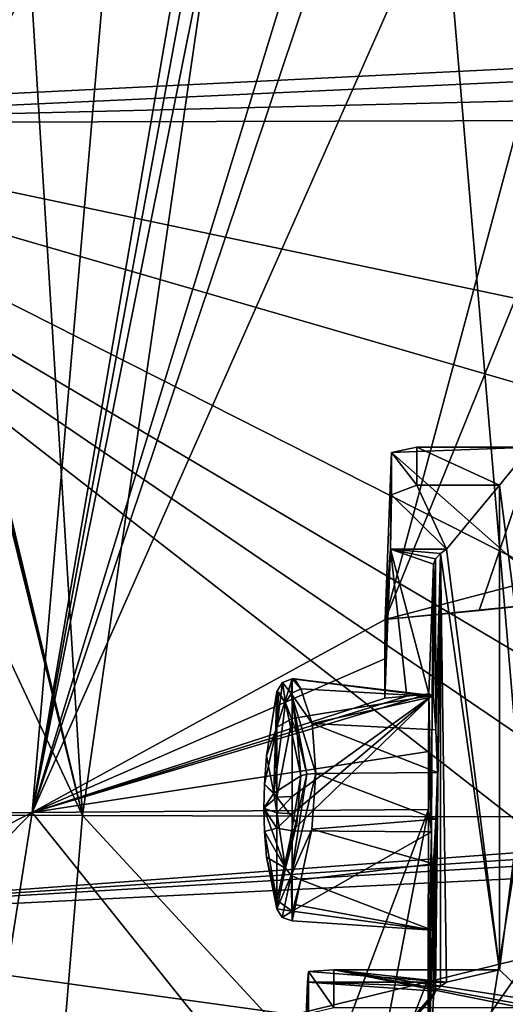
# Model space of a CAD drawing. Header units: millimetres. Extents: x -150 to 308, y -116 to 257.
# Tile 85 of 147: x 254.81 to 260.67, y 124.49 to 136.36. Entities that reach past the tile are written whole.
import ezdxf

# ---------------------------------------------------------------- set-up
doc = ezdxf.new("R2010")
doc.units = ezdxf.units.MM
doc.header["$LTSCALE"] = 81.481481
for name, color, linetype in [('226', 7, 'CONTINUOUS'), ('227', 7, 'CONTINUOUS'), ('228', 7, 'CONTINUOUS'), ('257', 7, 'CONTINUOUS'), ('261', 7, 'CONTINUOUS'), ('262', 7, 'CONTINUOUS'), ('263', 7, 'CONTINUOUS'), ('401', 7, 'CONTINUOUS'), ('450', 7, 'CONTINUOUS'), ('451', 7, 'CONTINUOUS'), ('452', 7, 'CONTINUOUS'), ('453', 7, 'CONTINUOUS'), ('454', 7, 'CONTINUOUS'), ('455', 7, 'CONTINUOUS'), ('493', 7, 'CONTINUOUS'), ('660', 7, 'CONTINUOUS'), ('661', 7, 'CONTINUOUS'), ('662', 7, 'CONTINUOUS'), ('663', 7, 'CONTINUOUS'), ('664', 7, 'CONTINUOUS'), ('665', 7, 'CONTINUOUS'), ('666', 7, 'CONTINUOUS'), ('667', 7, 'CONTINUOUS'), ('668', 7, 'CONTINUOUS'), ('669', 7, 'CONTINUOUS'), ('670', 7, 'CONTINUOUS'), ('671', 7, 'CONTINUOUS'), ('672', 7, 'CONTINUOUS'), ('673', 7, 'CONTINUOUS'), ('674', 7, 'CONTINUOUS'), ('675', 7, 'CONTINUOUS'), ('676', 7, 'CONTINUOUS'), ('677', 7, 'CONTINUOUS'), ('678', 7, 'CONTINUOUS')]:
    doc.layers.add(name, color=color, linetype=linetype)

msp = doc.modelspace()

# ---------------------------------------------------------------- linework, layer by layer
at = {"layer": '226', "linetype": 'CONTINUOUS'}
for points in [[(249.827, 143.941, -54.376), (261.802, 143.996, -53.659), (250.149, 135.246, -54.857), (249.827, 143.941, -54.376)], [(261.802, 143.996, -53.659), (269.029, 136.181, -52.416), (250.149, 135.246, -54.857), (261.802, 143.996, -53.659)]]:
    msp.add_3dface(points, dxfattribs=at)
at = {"layer": '227', "linetype": 'CONTINUOUS'}
for points in [[(269.029, 136.181, -52.416), (267.753, 131.536, -52.69), (250.149, 135.246, -54.857), (269.029, 136.181, -52.416)], [(250.149, 135.246, -54.857), (266.894, 126.772, -52.806), (250.119, 125.528, -55.147), (250.149, 135.246, -54.857)], [(267.753, 131.536, -52.69), (266.894, 126.772, -52.806), (250.149, 135.246, -54.857), (267.753, 131.536, -52.69)], [(266.894, 126.772, -52.806), (266.876, 126.644, -52.807), (250.119, 125.528, -55.147), (266.894, 126.772, -52.806)], [(266.876, 126.644, -52.807), (266.859, 126.516, -52.807), (250.119, 125.528, -55.147), (266.876, 126.644, -52.807)]]:
    msp.add_3dface(points, dxfattribs=at)
at = {"layer": '228', "linetype": 'CONTINUOUS'}
for points in [[(266.859, 126.516, -52.807), (266.676, 124.955, -52.814), (250.118, 122.401, -55.186), (266.859, 126.516, -52.807)], [(250.119, 125.528, -55.147), (266.859, 126.516, -52.807), (250.118, 122.401, -55.186), (250.119, 125.528, -55.147)], [(266.676, 124.955, -52.814), (266.529, 123.351, -52.821), (250.118, 122.401, -55.186), (266.676, 124.955, -52.814)]]:
    msp.add_3dface(points, dxfattribs=at)
at = {"layer": '257', "linetype": 'CONTINUOUS'}
msp.add_3dface([(260.269, 124.069, -51.259), (260.937, 121.264, -35.976), (261.646, 126.05, -51.006), (260.269, 124.069, -51.259)], dxfattribs=at)
at = {"layer": '261', "linetype": 'CONTINUOUS'}
for points in [[(264.476, 135.473, -50.418), (264.584, 135.789, -50.393), (250, 135.115, -51.86), (264.476, 135.473, -50.418)], [(264.37, 135.154, -50.443), (264.476, 135.473, -50.418), (250, 135.115, -51.86), (264.37, 135.154, -50.443)], [(263.069, 131.325, -50.733), (264.37, 135.154, -50.443), (250, 135.115, -51.86), (263.069, 131.325, -50.733)], [(262.211, 127.903, -50.904), (263.069, 131.325, -50.733), (250, 135.115, -51.86), (262.211, 127.903, -50.904)], [(261.989, 126.952, -50.943), (262.211, 127.903, -50.904), (250, 135.115, -51.86), (261.989, 126.952, -50.943)], [(261.646, 126.05, -51.006), (261.989, 126.952, -50.943), (250, 135.115, -51.86), (261.646, 126.05, -51.006)], [(261.646, 126.05, -51.006), (250, 135.115, -51.86), (250.057, 125.479, -52.148), (261.646, 126.05, -51.006)]]:
    msp.add_3dface(points, dxfattribs=at)
at = {"layer": '262', "linetype": 'CONTINUOUS'}
for points in [[(264.584, 135.789, -50.393), (250.087, 143.74, -51.383), (250, 135.115, -51.86), (264.584, 135.789, -50.393)], [(250.087, 143.74, -51.383), (264.584, 135.789, -50.393), (266.275, 140.031, -50.002), (250.087, 143.74, -51.383)]]:
    msp.add_3dface(points, dxfattribs=at)
at = {"layer": '263', "linetype": 'CONTINUOUS'}
for points in [[(260.269, 124.069, -51.259), (261.646, 126.05, -51.006), (250.057, 125.479, -52.148), (260.269, 124.069, -51.259)], [(258.177, 122.639, -51.599), (250.057, 125.479, -52.148), (250.01, 122.378, -52.186), (258.177, 122.639, -51.599)], [(258.177, 122.639, -51.599), (260.269, 124.069, -51.259), (250.057, 125.479, -52.148), (258.177, 122.639, -51.599)]]:
    msp.add_3dface(points, dxfattribs=at)
at = {"layer": '401', "linetype": 'CONTINUOUS'}
for points in [[(250, 124.299, -29.036), (255.157, 121.821, -29.582), (250, 126.776, -29.025), (250, 124.299, -29.036)], [(250, 126.776, -29.025), (255.157, 121.821, -29.582), (255.569, 126.77, -29.633), (250, 126.776, -29.025)], [(255.157, 121.821, -29.582), (260.1, 121.866, -31.222), (255.569, 126.77, -29.633), (255.157, 121.821, -29.582)], [(255.569, 126.77, -29.633), (260.1, 121.866, -31.222), (260.877, 126.753, -31.429), (255.569, 126.77, -29.633)], [(260.1, 121.866, -31.222), (260.737, 121.874, -31.523), (260.877, 126.753, -31.429), (260.1, 121.866, -31.222)]]:
    msp.add_3dface(points, dxfattribs=at)
at = {"layer": '450', "linetype": 'CONTINUOUS'}
for points in [[(259.6, 131.211, -41.678), (260.974, 131.211, -41.678), (260.6, 130.75, -41.787), (259.6, 131.211, -41.678)], [(259.6, 130.75, -41.787), (259.6, 131.211, -41.678), (260.6, 130.75, -41.787), (259.6, 130.75, -41.787)], [(260.974, 131.211, -41.678), (260.974, 127.83, -42.477), (260.6, 130.75, -41.787), (260.974, 131.211, -41.678)], [(260.6, 130.75, -41.787), (260.974, 127.83, -42.477), (260.6, 124.911, -43.168), (260.6, 130.75, -41.787)], [(260.974, 127.83, -42.477), (260.974, 124.547, -43.254), (260.6, 124.911, -43.168), (260.974, 127.83, -42.477)], [(260.874, 124.45, -43.277), (258.6, 124.45, -43.277), (258.6, 124.911, -43.168), (260.874, 124.45, -43.277)], [(260.944, 124.478, -43.27), (260.874, 124.45, -43.277), (258.6, 124.911, -43.168), (260.944, 124.478, -43.27)], [(260.974, 124.547, -43.254), (260.944, 124.478, -43.27), (258.6, 124.911, -43.168), (260.974, 124.547, -43.254)], [(260.6, 124.911, -43.168), (260.974, 124.547, -43.254), (258.6, 124.911, -43.168), (260.6, 124.911, -43.168)]]:
    msp.add_3dface(points, dxfattribs=at)
at = {"layer": '451', "linetype": 'CONTINUOUS'}
for points in [[(261.037, 129.609, -34.626), (260.974, 131.211, -41.678), (259.297, 131.144, -41.383), (261.037, 129.609, -34.626)], [(260.974, 131.211, -41.678), (259.6, 131.211, -41.678), (259.297, 131.144, -41.383), (260.974, 131.211, -41.678)], [(261.037, 129.609, -34.626), (259.297, 131.144, -41.383), (259.218, 129.134, -32.536), (261.037, 129.609, -34.626)], [(261.467, 129.357, -33.519), (261.037, 129.609, -34.626), (259.218, 129.134, -32.536), (261.467, 129.357, -33.519)], [(260.354, 129.24, -33.003), (261.467, 129.357, -33.519), (259.218, 129.134, -32.536), (260.354, 129.24, -33.003)]]:
    msp.add_3dface(points, dxfattribs=at)
at = {"layer": '452', "linetype": 'CONTINUOUS'}
for points in [[(259.6, 131.211, -41.678), (259.6, 130.75, -41.787), (259.297, 131.144, -41.383), (259.6, 131.211, -41.678)], [(259.297, 131.144, -41.383), (259.6, 130.75, -41.787), (259.297, 130.634, -41.504), (259.297, 131.144, -41.383)]]:
    msp.add_3dface(points, dxfattribs=at)
at = {"layer": '453', "linetype": 'CONTINUOUS'}
for points in [[(259.297, 130.634, -41.504), (259.6, 130.75, -41.787), (259.96, 129.981, -39.914), (259.297, 130.634, -41.504)], [(259.6, 130.75, -41.787), (260.6, 130.75, -41.787), (259.96, 129.981, -39.914), (259.6, 130.75, -41.787)], [(259.283, 129.981, -39.914), (259.297, 130.634, -41.504), (259.96, 129.981, -39.914), (259.283, 129.981, -39.914)]]:
    msp.add_3dface(points, dxfattribs=at)
at = {"layer": '454', "linetype": 'CONTINUOUS'}
for points in [[(259.218, 129.134, -32.536), (259.297, 131.144, -41.383), (259.283, 129.981, -39.914), (259.218, 129.134, -32.536)], [(259.297, 131.144, -41.383), (259.297, 130.634, -41.504), (259.283, 129.981, -39.914), (259.297, 131.144, -41.383)], [(259.218, 129.134, -32.536), (259.283, 129.981, -39.914), (259.217, 128.658, -32.565), (259.218, 129.134, -32.536)], [(259.217, 128.658, -32.565), (259.283, 129.981, -39.914), (259.217, 128.183, -32.593), (259.217, 128.658, -32.565)]]:
    msp.add_3dface(points, dxfattribs=at)
at = {"layer": '455', "linetype": 'CONTINUOUS'}
for points in [[(254.903, 149.567, -29.184), (250, 126.792, -30.825), (254.731, 149.57, -29.167), (254.903, 149.567, -29.184)], [(255.059, 149.564, -29.199), (250, 126.792, -30.825), (254.903, 149.567, -29.184), (255.059, 149.564, -29.199)], [(255.216, 149.56, -29.215), (250, 126.792, -30.825), (255.059, 149.564, -29.199), (255.216, 149.56, -29.215)], [(250, 126.792, -30.825), (255.216, 149.56, -29.215), (254.895, 140.688, -30.519), (250, 126.792, -30.825)], [(259.218, 129.134, -32.536), (254.965, 126.804, -31.344), (264.176, 147.586, -31.341), (259.218, 129.134, -32.536)], [(264.176, 147.586, -31.341), (254.965, 126.804, -31.344), (258.967, 138.717, -31.543), (264.176, 147.586, -31.341)], [(265.997, 145.809, -32.348), (259.218, 129.134, -32.536), (264.176, 147.586, -31.341), (265.997, 145.809, -32.348)], [(260.354, 129.24, -33.003), (259.218, 129.134, -32.536), (265.997, 145.809, -32.348), (260.354, 129.24, -33.003)], [(261.467, 129.357, -33.519), (260.354, 129.24, -33.003), (265.997, 145.809, -32.348), (261.467, 129.357, -33.519)], [(250, 126.792, -30.825), (254.895, 140.688, -30.519), (254.943, 140.433, -30.552), (250, 126.792, -30.825)], [(255.143, 140.157, -30.609), (250, 126.792, -30.825), (254.943, 140.433, -30.552), (255.143, 140.157, -30.609)], [(256.026, 139.084, -30.858), (250, 126.792, -30.825), (255.143, 140.157, -30.609), (256.026, 139.084, -30.858)], [(254.965, 126.804, -31.344), (250, 126.792, -30.825), (256.026, 139.084, -30.858), (254.965, 126.804, -31.344)], [(256.867, 137.876, -31.139), (254.965, 126.804, -31.344), (256.026, 139.084, -30.858), (256.867, 137.876, -31.139)], [(258.967, 138.717, -31.543), (254.965, 126.804, -31.344), (258.387, 137.964, -31.481), (258.967, 138.717, -31.543)], [(258.387, 137.964, -31.481), (254.965, 126.804, -31.344), (257.146, 137.674, -31.218), (258.387, 137.964, -31.481)], [(256.987, 137.749, -31.176), (254.965, 126.804, -31.344), (256.867, 137.876, -31.139), (256.987, 137.749, -31.176)], [(257.146, 137.674, -31.218), (254.965, 126.804, -31.344), (256.987, 137.749, -31.176), (257.146, 137.674, -31.218)], [(259.218, 129.134, -32.536), (259.217, 128.658, -32.565), (254.965, 126.804, -31.344), (259.218, 129.134, -32.536)], [(259.217, 128.658, -32.565), (259.217, 128.183, -32.593), (254.965, 126.804, -31.344), (259.217, 128.658, -32.565)], [(259.744, 127.542, -32.85), (254.965, 126.804, -31.344), (259.745, 128.236, -32.809), (259.744, 127.542, -32.85)], [(259.745, 128.236, -32.809), (254.965, 126.804, -31.344), (259.481, 128.209, -32.699), (259.745, 128.236, -32.809)], [(254.965, 126.804, -31.344), (259.217, 128.183, -32.593), (259.481, 128.209, -32.699), (254.965, 126.804, -31.344)], [(259.743, 126.84, -32.888), (254.965, 126.804, -31.344), (259.744, 127.542, -32.85), (259.743, 126.84, -32.888)]]:
    msp.add_3dface(points, dxfattribs=at)
at = {"layer": '493', "linetype": 'CONTINUOUS'}
for points in [[(250, 150.026, -27.028), (255.569, 126.77, -29.633), (254.129, 149.979, -27.192), (250, 150.026, -27.028)], [(255.569, 126.77, -29.633), (250, 150.026, -27.028), (250, 149.614, -27.109), (255.569, 126.77, -29.633)], [(255.569, 126.77, -29.633), (258.915, 149.834, -27.782), (254.129, 149.979, -27.192), (255.569, 126.77, -29.633)], [(255.569, 126.77, -29.633), (260.877, 126.753, -31.429), (258.915, 149.834, -27.782), (255.569, 126.77, -29.633)], [(258.915, 149.834, -27.782), (260.877, 126.753, -31.429), (265.071, 147.734, -29.623), (258.915, 149.834, -27.782)], [(250, 149.205, -27.188), (255.569, 126.77, -29.633), (250, 149.614, -27.109), (250, 149.205, -27.188)], [(250, 138.635, -28.562), (255.569, 126.77, -29.633), (250, 149.205, -27.188), (250, 138.635, -28.562)], [(250, 126.776, -29.025), (255.569, 126.77, -29.633), (250, 138.635, -28.562), (250, 126.776, -29.025)]]:
    msp.add_3dface(points, dxfattribs=at)
at = {"layer": '660', "linetype": 'CONTINUOUS'}
for points in [[(254.168, 121.77, -31.218), (250, 121.796, -30.829), (254.965, 126.804, -31.344), (254.168, 121.77, -31.218)], [(254.965, 126.804, -31.344), (250, 121.796, -30.829), (250, 124.302, -30.836), (254.965, 126.804, -31.344)], [(250, 126.792, -30.825), (254.965, 126.804, -31.344), (250, 124.302, -30.836), (250, 126.792, -30.825)], [(254.168, 121.77, -31.218), (254.965, 126.804, -31.344), (258.204, 122.765, -32.369), (254.168, 121.77, -31.218)], [(254.965, 126.804, -31.344), (259.743, 126.84, -32.888), (258.204, 122.765, -32.369), (254.965, 126.804, -31.344)], [(258.204, 122.765, -32.369), (259.743, 126.84, -32.888), (258.974, 122.837, -32.684), (258.204, 122.765, -32.369)], [(258.974, 122.837, -32.684), (259.743, 126.84, -32.888), (259.739, 124.8, -32.978), (258.974, 122.837, -32.684)], [(259.736, 122.915, -33.027), (258.974, 122.837, -32.684), (259.739, 124.8, -32.978), (259.736, 122.915, -33.027)]]:
    msp.add_3dface(points, dxfattribs=at)
at = {"layer": '661', "linetype": 'CONTINUOUS'}
for points in [[(258.283, 124.76, -41.148), (258.204, 122.765, -32.369), (259.825, 124.651, -40.671), (258.283, 124.76, -41.148)], [(259.96, 124.76, -41.148), (258.283, 124.76, -41.148), (259.888, 124.71, -40.928), (259.96, 124.76, -41.148)], [(259.888, 124.71, -40.928), (258.283, 124.76, -41.148), (259.825, 124.651, -40.671), (259.888, 124.71, -40.928)], [(259.825, 124.651, -40.671), (258.204, 122.765, -32.369), (259.802, 124.592, -40.408), (259.825, 124.651, -40.671)], [(258.204, 122.765, -32.369), (259.736, 122.915, -33.027), (259.802, 124.592, -40.408), (258.204, 122.765, -32.369)]]:
    msp.add_3dface(points, dxfattribs=at)
at = {"layer": '662', "linetype": 'CONTINUOUS'}
for points in [[(258.283, 124.76, -41.148), (259.96, 124.76, -41.148), (258.297, 124.888, -42.862), (258.283, 124.76, -41.148)], [(259.96, 124.76, -41.148), (258.6, 124.911, -43.168), (258.297, 124.888, -42.862), (259.96, 124.76, -41.148)], [(260.6, 124.911, -43.168), (258.6, 124.911, -43.168), (259.96, 124.76, -41.148), (260.6, 124.911, -43.168)]]:
    msp.add_3dface(points, dxfattribs=at)
at = {"layer": '663', "linetype": 'CONTINUOUS'}
for points in [[(258.6, 124.911, -43.168), (258.6, 124.45, -43.277), (258.297, 124.888, -42.862), (258.6, 124.911, -43.168)], [(258.6, 124.45, -43.277), (258.297, 124.378, -42.983), (258.297, 124.888, -42.862), (258.6, 124.45, -43.277)]]:
    msp.add_3dface(points, dxfattribs=at)
at = {"layer": '664', "linetype": 'CONTINUOUS'}
for points in [[(258.297, 124.378, -42.983), (258.202, 121.772, -32.373), (258.297, 124.888, -42.862), (258.297, 124.378, -42.983)], [(258.202, 121.772, -32.373), (258.283, 124.76, -41.148), (258.297, 124.888, -42.862), (258.202, 121.772, -32.373)], [(258.202, 121.772, -32.373), (258.203, 122.266, -32.372), (258.283, 124.76, -41.148), (258.202, 121.772, -32.373)], [(258.203, 122.266, -32.372), (258.204, 122.765, -32.369), (258.283, 124.76, -41.148), (258.203, 122.266, -32.372)]]:
    msp.add_3dface(points, dxfattribs=at)
at = {"layer": '665', "linetype": 'CONTINUOUS'}
for points in [[(260.6, 130.75, -41.787), (260.6, 124.911, -43.168), (259.96, 129.981, -39.914), (260.6, 130.75, -41.787)], [(259.96, 129.981, -39.914), (260.6, 124.911, -43.168), (259.888, 129.927, -39.694), (259.96, 129.981, -39.914)], [(260.6, 124.911, -43.168), (259.96, 124.76, -41.148), (259.888, 129.927, -39.694), (260.6, 124.911, -43.168)], [(259.96, 124.76, -41.148), (259.888, 124.71, -40.928), (259.888, 129.927, -39.694), (259.96, 124.76, -41.148)]]:
    msp.add_3dface(points, dxfattribs=at)
at = {"layer": '666', "linetype": 'CONTINUOUS'}
for points in [[(259.217, 128.183, -32.593), (259.283, 129.981, -39.914), (259.481, 128.209, -32.699), (259.217, 128.183, -32.593)], [(259.283, 129.981, -39.914), (259.96, 129.981, -39.914), (259.888, 129.927, -39.694), (259.283, 129.981, -39.914)], [(259.283, 129.981, -39.914), (259.745, 128.236, -32.809), (259.481, 128.209, -32.699), (259.283, 129.981, -39.914)], [(259.745, 128.236, -32.809), (259.283, 129.981, -39.914), (259.802, 129.8, -39.177), (259.745, 128.236, -32.809)], [(259.283, 129.981, -39.914), (259.888, 129.927, -39.694), (259.825, 129.864, -39.439), (259.283, 129.981, -39.914)], [(259.802, 129.8, -39.177), (259.283, 129.981, -39.914), (259.825, 129.864, -39.439), (259.802, 129.8, -39.177)]]:
    msp.add_3dface(points, dxfattribs=at)
at = {"layer": '667', "linetype": 'CONTINUOUS'}
for points in [[(259.745, 128.236, -32.809), (259.802, 129.8, -39.177), (259.787, 128.215, -37.79), (259.745, 128.236, -32.809)], [(259.787, 128.215, -37.79), (259.802, 129.8, -39.177), (259.802, 128.203, -39.554), (259.787, 128.215, -37.79)], [(259.744, 127.542, -32.85), (259.745, 128.236, -32.809), (259.778, 126.571, -37.149), (259.744, 127.542, -32.85)], [(259.778, 126.571, -37.149), (259.745, 128.236, -32.809), (259.787, 128.215, -37.79), (259.778, 126.571, -37.149)], [(259.743, 126.84, -32.888), (259.744, 127.542, -32.85), (259.778, 126.571, -37.149), (259.743, 126.84, -32.888)], [(259.739, 124.8, -32.978), (259.743, 126.84, -32.888), (259.778, 126.571, -37.149), (259.739, 124.8, -32.978)], [(259.736, 122.915, -33.027), (259.739, 124.8, -32.978), (259.778, 126.571, -37.149), (259.736, 122.915, -33.027)], [(259.787, 125.387, -38.458), (259.736, 122.915, -33.027), (259.778, 126.571, -37.149), (259.787, 125.387, -38.458)], [(259.802, 126.188, -40.031), (259.802, 124.592, -40.408), (259.787, 125.387, -38.458), (259.802, 126.188, -40.031)], [(259.802, 124.592, -40.408), (259.736, 122.915, -33.027), (259.787, 125.387, -38.458), (259.802, 124.592, -40.408)]]:
    msp.add_3dface(points, dxfattribs=at)
at = {"layer": '668', "linetype": 'CONTINUOUS'}
for points in [[(258.385, 127.277, -40.135), (259.829, 126.725, -40.206), (258.337, 126.605, -40.139), (258.385, 127.277, -40.135)], [(259.85, 127.287, -40.178), (259.829, 126.725, -40.206), (258.385, 127.277, -40.135), (259.85, 127.287, -40.178)], [(259.829, 126.725, -40.206), (259.802, 126.188, -40.031), (258.337, 126.605, -40.139), (259.829, 126.725, -40.206)], [(259.778, 126.571, -37.149), (258.1, 126.583, -37.198), (258.1, 125.616, -37.927), (259.778, 126.571, -37.149)], [(259.787, 125.387, -38.458), (259.778, 126.571, -37.149), (258.1, 125.616, -37.927), (259.787, 125.387, -38.458)], [(258.337, 126.605, -40.139), (259.802, 126.188, -40.031), (258.202, 125.993, -39.844), (258.337, 126.605, -40.139)], [(259.802, 126.188, -40.031), (259.787, 125.387, -38.458), (258.202, 125.993, -39.844), (259.802, 126.188, -40.031)], [(258.202, 125.993, -39.844), (259.787, 125.387, -38.458), (258.123, 125.695, -39.524), (258.202, 125.993, -39.844)], [(258.123, 125.695, -39.524), (259.787, 125.387, -38.458), (258.1, 125.499, -39.131), (258.123, 125.695, -39.524)], [(258.1, 125.499, -39.131), (259.787, 125.387, -38.458), (258.1, 125.616, -37.927), (258.1, 125.499, -39.131)]]:
    msp.add_3dface(points, dxfattribs=at)
at = {"layer": '669', "linetype": 'CONTINUOUS'}
for points in [[(258.1, 128.417, -38.441), (257.912, 127.835, -37.659), (258.1, 127.937, -37.546), (258.1, 128.417, -38.441)], [(257.982, 128.374, -38.448), (257.912, 127.835, -37.659), (258.1, 128.417, -38.441), (257.982, 128.374, -38.448)], [(257.912, 128.266, -38.464), (257.912, 127.835, -37.659), (257.982, 128.374, -38.448), (257.912, 128.266, -38.464)], [(258.1, 127.937, -37.546), (257.912, 126.991, -37.312), (258.1, 126.998, -37.16), (258.1, 127.937, -37.546)], [(257.912, 127.835, -37.659), (257.912, 126.991, -37.312), (258.1, 127.937, -37.546), (257.912, 127.835, -37.659)], [(257.912, 126.991, -37.312), (257.912, 126.803, -37.317), (258.1, 126.998, -37.16), (257.912, 126.991, -37.312)], [(258.1, 126.998, -37.16), (257.912, 126.803, -37.317), (258.1, 126.789, -37.165), (258.1, 126.998, -37.16)], [(257.912, 126.803, -37.317), (257.912, 126.618, -37.347), (258.1, 126.789, -37.165), (257.912, 126.803, -37.317)], [(257.912, 126.618, -37.347), (258.1, 126.583, -37.198), (258.1, 126.789, -37.165), (257.912, 126.618, -37.347)], [(257.912, 125.75, -38.001), (258.1, 126.583, -37.198), (257.912, 126.618, -37.347), (257.912, 125.75, -38.001)], [(258.1, 125.616, -37.927), (258.1, 126.583, -37.198), (257.912, 125.75, -38.001), (258.1, 125.616, -37.927)], [(257.912, 125.644, -39.083), (258.1, 125.616, -37.927), (257.912, 125.75, -38.001), (257.912, 125.644, -39.083)], [(258.1, 125.616, -37.927), (257.912, 125.644, -39.083), (257.979, 125.542, -39.117), (258.1, 125.616, -37.927)], [(258.1, 125.499, -39.131), (258.1, 125.616, -37.927), (257.979, 125.542, -39.117), (258.1, 125.499, -39.131)]]:
    msp.add_3dface(points, dxfattribs=at)
at = {"layer": '670', "linetype": 'CONTINUOUS'}
for points in [[(257.912, 127.835, -37.659), (257.912, 128.266, -38.464), (257.789, 127.489, -38.302), (257.912, 127.835, -37.659)], [(257.765, 127.148, -38.314), (257.912, 127.835, -37.659), (257.789, 127.489, -38.302), (257.765, 127.148, -38.314)], [(257.912, 126.991, -37.312), (257.912, 127.835, -37.659), (257.765, 127.148, -38.314), (257.912, 126.991, -37.312)], [(257.758, 126.858, -38.363), (257.912, 126.991, -37.312), (257.765, 127.148, -38.314), (257.758, 126.858, -38.363)], [(257.912, 126.803, -37.317), (257.912, 126.991, -37.312), (257.758, 126.858, -38.363), (257.912, 126.803, -37.317)], [(257.912, 126.618, -37.347), (257.758, 126.858, -38.363), (257.765, 126.576, -38.449), (257.912, 126.618, -37.347)], [(257.912, 126.618, -37.347), (257.912, 126.803, -37.317), (257.758, 126.858, -38.363), (257.912, 126.618, -37.347)], [(257.912, 125.75, -38.001), (257.912, 126.618, -37.347), (257.765, 126.576, -38.449), (257.912, 125.75, -38.001)], [(257.789, 126.266, -38.591), (257.912, 125.75, -38.001), (257.765, 126.576, -38.449), (257.789, 126.266, -38.591)], [(257.912, 125.644, -39.083), (257.912, 125.75, -38.001), (257.789, 126.266, -38.591), (257.912, 125.644, -39.083)]]:
    msp.add_3dface(points, dxfattribs=at)
at = {"layer": '671', "linetype": 'CONTINUOUS'}
for points in [[(257.789, 127.489, -38.302), (257.912, 128.266, -38.464), (257.876, 127.04, -39.133), (257.789, 127.489, -38.302)], [(257.876, 127.04, -39.133), (257.912, 128.266, -38.464), (257.934, 128.257, -38.872), (257.876, 127.04, -39.133)], [(258.02, 128.129, -39.282), (257.876, 127.04, -39.133), (257.934, 128.257, -38.872), (258.02, 128.129, -39.282)], [(257.765, 127.148, -38.314), (257.789, 127.489, -38.302), (257.876, 127.04, -39.133), (257.765, 127.148, -38.314)], [(257.758, 126.858, -38.363), (257.765, 127.148, -38.314), (257.876, 127.04, -39.133), (257.758, 126.858, -38.363)], [(258.02, 126.133, -39.754), (257.758, 126.858, -38.363), (257.876, 127.04, -39.133), (258.02, 126.133, -39.754)], [(257.765, 126.576, -38.449), (257.758, 126.858, -38.363), (258.02, 126.133, -39.754), (257.765, 126.576, -38.449)], [(257.789, 126.266, -38.591), (257.765, 126.576, -38.449), (258.02, 126.133, -39.754), (257.789, 126.266, -38.591)], [(257.912, 125.644, -39.083), (257.789, 126.266, -38.591), (258.02, 126.133, -39.754), (257.912, 125.644, -39.083)]]:
    msp.add_3dface(points, dxfattribs=at)
at = {"layer": '672', "linetype": 'CONTINUOUS'}
for points in [[(257.912, 125.644, -39.083), (258.02, 126.133, -39.754), (258.086, 126.047, -39.83), (257.912, 125.644, -39.083)], [(257.979, 125.542, -39.117), (257.912, 125.644, -39.083), (258.086, 126.047, -39.83), (257.979, 125.542, -39.117)], [(258.1, 125.499, -39.131), (257.979, 125.542, -39.117), (258.086, 126.047, -39.83), (258.1, 125.499, -39.131)], [(258.202, 125.993, -39.844), (258.1, 125.499, -39.131), (258.086, 126.047, -39.83), (258.202, 125.993, -39.844)], [(258.202, 125.993, -39.844), (258.123, 125.695, -39.524), (258.1, 125.499, -39.131), (258.202, 125.993, -39.844)]]:
    msp.add_3dface(points, dxfattribs=at)
at = {"layer": '673', "linetype": 'CONTINUOUS'}
for points in [[(258.275, 127.268, -40.099), (258.02, 126.133, -39.754), (258.203, 127.246, -40.007), (258.275, 127.268, -40.099)], [(258.086, 126.047, -39.83), (258.02, 126.133, -39.754), (258.275, 127.268, -40.099), (258.086, 126.047, -39.83)], [(258.203, 127.246, -40.007), (258.02, 126.133, -39.754), (258.156, 126.674, -40.01), (258.203, 127.246, -40.007)], [(258.385, 127.277, -40.135), (258.086, 126.047, -39.83), (258.275, 127.268, -40.099), (258.385, 127.277, -40.135)], [(258.385, 127.277, -40.135), (258.337, 126.605, -40.139), (258.086, 126.047, -39.83), (258.385, 127.277, -40.135)], [(258.337, 126.605, -40.139), (258.202, 125.993, -39.844), (258.086, 126.047, -39.83), (258.337, 126.605, -40.139)]]:
    msp.add_3dface(points, dxfattribs=at)
at = {"layer": '674', "linetype": 'CONTINUOUS'}
for points in [[(258.02, 128.129, -39.282), (258.085, 128.239, -39.312), (258.158, 127.756, -39.761), (258.02, 128.129, -39.282)], [(258.202, 128.295, -39.3), (258.338, 127.877, -39.839), (258.085, 128.239, -39.312), (258.202, 128.295, -39.3)], [(258.085, 128.239, -39.312), (258.275, 127.268, -40.099), (258.158, 127.756, -39.761), (258.085, 128.239, -39.312)], [(258.338, 127.877, -39.839), (258.385, 127.277, -40.135), (258.085, 128.239, -39.312), (258.338, 127.877, -39.839)], [(258.385, 127.277, -40.135), (258.275, 127.268, -40.099), (258.085, 128.239, -39.312), (258.385, 127.277, -40.135)], [(258.275, 127.268, -40.099), (258.203, 127.246, -40.007), (258.158, 127.756, -39.761), (258.275, 127.268, -40.099)]]:
    msp.add_3dface(points, dxfattribs=at)
at = {"layer": '675', "linetype": 'CONTINUOUS'}
for points in [[(258.1, 128.417, -38.441), (259.802, 128.203, -39.554), (258.125, 128.418, -38.882), (258.1, 128.417, -38.441)], [(259.787, 128.215, -37.79), (259.802, 128.203, -39.554), (258.1, 128.417, -38.441), (259.787, 128.215, -37.79)], [(259.787, 128.215, -37.79), (258.1, 128.417, -38.441), (258.1, 127.937, -37.546), (259.787, 128.215, -37.79)], [(259.802, 128.203, -39.554), (258.202, 128.295, -39.3), (258.125, 128.418, -38.882), (259.802, 128.203, -39.554)], [(259.787, 128.215, -37.79), (258.1, 127.937, -37.546), (258.1, 126.998, -37.16), (259.787, 128.215, -37.79)], [(258.1, 126.583, -37.198), (259.787, 128.215, -37.79), (258.1, 126.789, -37.165), (258.1, 126.583, -37.198)], [(259.778, 126.571, -37.149), (259.787, 128.215, -37.79), (258.1, 126.583, -37.198), (259.778, 126.571, -37.149)], [(259.787, 128.215, -37.79), (258.1, 126.998, -37.16), (258.1, 126.789, -37.165), (259.787, 128.215, -37.79)], [(259.802, 128.203, -39.554), (258.338, 127.877, -39.839), (258.202, 128.295, -39.3), (259.802, 128.203, -39.554)], [(258.338, 127.877, -39.839), (259.802, 128.203, -39.554), (259.829, 127.802, -39.952), (258.338, 127.877, -39.839)], [(259.85, 127.287, -40.178), (258.338, 127.877, -39.839), (259.829, 127.802, -39.952), (259.85, 127.287, -40.178)], [(259.85, 127.287, -40.178), (258.385, 127.277, -40.135), (258.338, 127.877, -39.839), (259.85, 127.287, -40.178)]]:
    msp.add_3dface(points, dxfattribs=at)
at = {"layer": '676', "linetype": 'CONTINUOUS'}
for points in [[(259.802, 129.8, -39.177), (259.825, 129.864, -39.439), (259.802, 128.203, -39.554), (259.802, 129.8, -39.177)], [(259.802, 128.203, -39.554), (259.825, 129.864, -39.439), (259.829, 127.802, -39.952), (259.802, 128.203, -39.554)], [(259.825, 129.864, -39.439), (259.888, 129.927, -39.694), (259.829, 127.802, -39.952), (259.825, 129.864, -39.439)], [(259.888, 129.927, -39.694), (259.825, 124.651, -40.671), (259.85, 127.287, -40.178), (259.888, 129.927, -39.694)], [(259.888, 124.71, -40.928), (259.825, 124.651, -40.671), (259.888, 129.927, -39.694), (259.888, 124.71, -40.928)], [(259.888, 129.927, -39.694), (259.85, 127.287, -40.178), (259.829, 127.802, -39.952), (259.888, 129.927, -39.694)], [(259.825, 124.651, -40.671), (259.829, 126.725, -40.206), (259.85, 127.287, -40.178), (259.825, 124.651, -40.671)], [(259.802, 124.592, -40.408), (259.802, 126.188, -40.031), (259.829, 126.725, -40.206), (259.802, 124.592, -40.408)], [(259.825, 124.651, -40.671), (259.802, 124.592, -40.408), (259.829, 126.725, -40.206), (259.825, 124.651, -40.671)]]:
    msp.add_3dface(points, dxfattribs=at)
at = {"layer": '677', "linetype": 'CONTINUOUS'}
for points in [[(257.982, 128.374, -38.448), (258.1, 128.417, -38.441), (258.085, 128.239, -39.312), (257.982, 128.374, -38.448)], [(258.1, 128.417, -38.441), (258.202, 128.295, -39.3), (258.085, 128.239, -39.312), (258.1, 128.417, -38.441)], [(258.202, 128.295, -39.3), (258.1, 128.417, -38.441), (258.125, 128.418, -38.882), (258.202, 128.295, -39.3)], [(257.912, 128.266, -38.464), (257.982, 128.374, -38.448), (258.02, 128.129, -39.282), (257.912, 128.266, -38.464)], [(258.02, 128.129, -39.282), (257.982, 128.374, -38.448), (258.085, 128.239, -39.312), (258.02, 128.129, -39.282)], [(257.912, 128.266, -38.464), (258.02, 128.129, -39.282), (257.934, 128.257, -38.872), (257.912, 128.266, -38.464)]]:
    msp.add_3dface(points, dxfattribs=at)
at = {"layer": '678', "linetype": 'CONTINUOUS'}
for points in [[(257.876, 127.04, -39.133), (258.02, 128.129, -39.282), (258.203, 127.246, -40.007), (257.876, 127.04, -39.133)], [(258.203, 127.246, -40.007), (258.02, 128.129, -39.282), (258.158, 127.756, -39.761), (258.203, 127.246, -40.007)], [(257.876, 127.04, -39.133), (258.203, 127.246, -40.007), (258.156, 126.674, -40.01), (257.876, 127.04, -39.133)], [(258.02, 126.133, -39.754), (257.876, 127.04, -39.133), (258.156, 126.674, -40.01), (258.02, 126.133, -39.754)]]:
    msp.add_3dface(points, dxfattribs=at)

doc.saveas('drawing.dxf')
